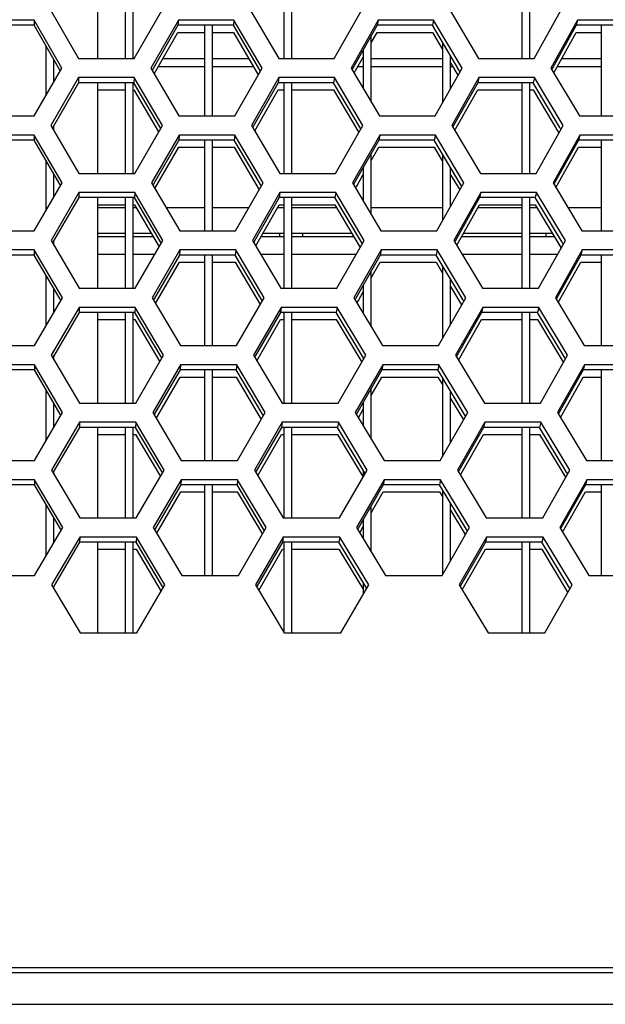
# Model space of a CAD drawing. Header units: millimetres. Extents: x 0 to 420, y 0 to 297.
# Tile 60 of 256: x 124.19 to 127.15, y 84.59 to 89.55. Entities that reach past the tile are written whole.
import ezdxf

# ---------------------------------------------------------------- set-up
doc = ezdxf.new("R2010")
doc.units = ezdxf.units.MM
doc.header["$LTSCALE"] = 23.1
doc.layers.get('0').update_dxf_attribs({"linetype": 'CONTINUOUS'})
doc.layers.add('AXES', color=7, linetype='CONTINUOUS')
doc.layers.add('FASEN', color=7, linetype='CONTINUOUS')

msp = doc.modelspace()

# ---------------------------------------------------------------- linework, layer by layer
at = {"color": 7, "linetype": 'Continuous'}
for p, q in [((124.7252, 89.8157), (124.7252, 89.3586)), ((124.7652, 89.3586), (124.7652, 89.8157)), ((125.5252, 89.8157), (125.5252, 89.3586)), ((125.5652, 89.3586), (125.5652, 89.8157)), ((126.7252, 89.8157), (126.7252, 89.3586)), ((126.7652, 89.3586), (126.7652, 89.8157)), ((124.2649, 89.5259), (123.9856, 89.5259)), ((124.2652, 89.5518), (124.2649, 89.5259)), ((124.3939, 89.3035), (124.2649, 89.5259)), ((124.9908, 89.5259), (124.8641, 89.3047)), ((124.993, 89.5518), (124.9908, 89.5259)), ((125.2699, 89.5259), (124.9908, 89.5259)), ((125.1252, 89.5259), (125.1252, 89.0688)), ((125.1652, 89.0688), (125.1652, 89.5259)), ((125.2728, 89.5518), (125.2699, 89.5259)), ((125.4012, 89.3022), (125.2699, 89.5259)), ((125.9953, 89.5259), (125.871, 89.3059)), ((126.0001, 89.5518), (125.9953, 89.5259)), ((126.2741, 89.5259), (125.9953, 89.5259)), ((126.2796, 89.5518), (126.2741, 89.5259)), ((126.4076, 89.301), (126.2741, 89.5259)), ((126.9985, 89.5259), (126.8766, 89.3071)), ((127.0059, 89.5518), (126.9985, 89.5259)), ((127.2769, 89.5259), (126.9985, 89.5259)), ((127.1252, 89.5259), (127.1252, 89.0688)), ((124.8712, 89.2814), (124.9908, 89.4901)), ((124.9908, 89.4901), (125.1252, 89.4901)), ((125.1652, 89.4901), (125.2699, 89.4901)), ((125.2699, 89.4901), (125.3954, 89.2762)), ((125.9652, 89.4368), (125.9953, 89.4901)), ((125.9652, 89.4368), (125.9953, 89.4901)), ((125.9652, 89.1382), (125.9652, 89.4726)), ((125.9953, 89.4901), (126.2741, 89.4901)), ((126.2741, 89.4901), (126.3252, 89.4039)), ((126.8919, 89.2986), (126.9985, 89.4901)), ((126.9985, 89.4901), (127.1252, 89.4901)), ((124.3252, 89.4217), (124.3252, 89.1715)), ((126.3252, 89.4397), (126.3252, 89.1365)), ((125.9252, 89.4018), (125.9252, 89.2057)), ((126.3652, 89.2074), (126.3652, 89.3723)), ((124.3652, 89.2405), (124.3652, 89.3528)), ((125.1252, 89.357), (124.9146, 89.357)), ((125.3479, 89.357), (125.1652, 89.357)), ((125.8863, 89.2972), (125.9252, 89.366)), ((125.9252, 89.357), (125.9202, 89.357)), ((126.3252, 89.357), (125.9652, 89.357)), ((126.3652, 89.3364), (126.4017, 89.2751)), ((127.1252, 89.357), (126.9245, 89.357)), ((124.3978, 89.2967), (124.3939, 89.3034)), ((124.8641, 89.3047), (124.8608, 89.2991)), ((125.1252, 89.3169), (124.8916, 89.3169)), ((125.3715, 89.3169), (125.1652, 89.3169)), ((125.4058, 89.2943), (125.4012, 89.3022)), ((125.871, 89.3059), (125.8685, 89.3015)), ((125.8788, 89.2839), (125.8863, 89.2972)), ((125.9252, 89.3169), (125.8975, 89.3169)), ((126.3252, 89.3169), (125.9652, 89.3169)), ((126.3769, 89.3169), (126.3652, 89.3169)), ((126.4129, 89.292), (126.4076, 89.301)), ((126.8766, 89.3071), (126.8748, 89.3038)), ((126.8852, 89.2865), (126.8919, 89.2986)), ((127.1252, 89.3169), (126.9021, 89.3169)), ((124.489, 89.2361), (124.3608, 89.0143)), ((124.4899, 89.262), (124.489, 89.2361)), ((124.7688, 89.2361), (124.489, 89.2361)), ((124.7252, 89.2361), (124.7252, 88.779)), ((124.7652, 88.779), (124.7652, 89.2361)), ((124.7704, 89.262), (124.7688, 89.2361)), ((124.8992, 89.013), (124.7688, 89.2361)), ((125.496, 89.2361), (125.3702, 89.0155)), ((125.4995, 89.262), (125.496, 89.2361)), ((125.7755, 89.2361), (125.496, 89.2361)), ((125.5252, 89.2361), (125.5252, 88.779)), ((125.5652, 88.779), (125.5652, 89.2361)), ((125.7797, 89.262), (125.7755, 89.2361)), ((125.9082, 89.0118), (125.7755, 89.2361)), ((126.502, 89.2361), (126.3786, 89.0167)), ((126.508, 89.262), (126.502, 89.2361)), ((126.7812, 89.2361), (126.502, 89.2361)), ((126.7252, 89.2361), (126.7252, 88.779)), ((126.7652, 88.779), (126.7652, 89.2361)), ((126.7879, 89.262), (126.7812, 89.2361)), ((126.916, 89.0106), (126.7812, 89.2361)), ((124.5871, 89.2003), (124.7252, 89.2003)), ((124.7688, 89.2003), (124.8931, 88.9877)), ((125.3777, 88.9929), (125.496, 89.2003)), ((125.496, 89.2003), (125.5252, 89.2003)), ((125.5652, 89.2003), (125.7755, 89.2003)), ((125.7755, 89.2003), (125.9028, 88.9851)), ((126.3939, 89.0081), (126.502, 89.2003)), ((126.502, 89.2003), (126.7252, 89.2003)), ((126.7652, 89.2003), (126.7812, 89.2003)), ((126.7812, 89.2003), (126.9097, 88.9852)), ((124.2658, 88.9722), (124.2654, 88.9463)), ((124.3608, 89.0143), (124.3573, 89.0081)), ((124.3652, 88.9944), (124.3652, 89.0205)), ((124.9035, 89.0058), (124.8992, 89.013)), ((124.9965, 88.9722), (124.9943, 88.9463)), ((125.2775, 88.9722), (125.2746, 88.9463)), ((125.3702, 89.0155), (125.3673, 89.0105)), ((125.9132, 89.0034), (125.9082, 89.0118)), ((126.0077, 88.9722), (126.003, 88.9463)), ((126.2884, 88.9722), (126.283, 88.9463)), ((126.3786, 89.0167), (126.3764, 89.0129)), ((126.3868, 88.9955), (126.3939, 89.0081)), ((126.9097, 88.9852), (126.9113, 88.9825)), ((126.9217, 89.001), (126.916, 89.0106)), ((127.0176, 88.9722), (127.0103, 88.9463)), ((124.2654, 88.9463), (123.9851, 88.9463)), ((124.395, 88.7239), (124.2654, 88.9463)), ((124.9943, 88.9463), (124.8671, 88.7251)), ((125.2746, 88.9463), (124.9943, 88.9463)), ((125.1252, 88.9463), (125.1252, 88.4893)), ((125.1652, 88.4893), (125.1652, 88.9463)), ((125.4064, 88.7226), (125.2746, 88.9463)), ((126.003, 88.9463), (125.8781, 88.7263)), ((126.283, 88.9463), (126.003, 88.9463)), ((126.417, 88.7214), (126.283, 88.9463)), ((127.0103, 88.9463), (126.8879, 88.7275)), ((127.2898, 88.9463), (127.0103, 88.9463)), ((127.1252, 88.9463), (127.1252, 88.4893)), ((124.8743, 88.7018), (124.9943, 88.9105)), ((124.9943, 88.9105), (125.1252, 88.9105)), ((125.1652, 88.9105), (125.2746, 88.9105)), ((125.2746, 88.9105), (125.4006, 88.6966)), ((125.9652, 88.8439), (126.003, 88.9105)), ((125.9652, 88.8439), (126.003, 88.9105)), ((125.9652, 88.5713), (125.9652, 88.8798)), ((126.003, 88.9105), (126.283, 88.9105)), ((126.283, 88.9105), (126.3252, 88.8394)), ((126.3252, 88.8753), (126.3252, 88.5412)), ((126.9032, 88.719), (127.0103, 88.9105)), ((127.0103, 88.9105), (127.1252, 88.9105)), ((124.3252, 88.8436), (124.3252, 88.5905)), ((124.3652, 88.6592), (124.3652, 88.7749)), ((125.8935, 88.7176), (125.9252, 88.7734)), ((125.9252, 88.8093), (125.9252, 88.6384)), ((126.3652, 88.6117), (126.3652, 88.8081)), ((124.3989, 88.7172), (124.395, 88.7239)), ((124.8671, 88.7251), (124.8638, 88.7195)), ((125.8781, 88.7263), (125.8756, 88.7219)), ((126.3652, 88.7723), (126.4111, 88.6955)), ((126.8879, 88.7275), (126.886, 88.7243)), ((124.4914, 88.6824), (124.4905, 88.6566)), ((124.773, 88.6824), (124.7714, 88.6566)), ((125.411, 88.7148), (125.4064, 88.7226)), ((125.5051, 88.6824), (125.5016, 88.6566)), ((125.7865, 88.6824), (125.7823, 88.6566)), ((125.886, 88.7044), (125.8935, 88.7176)), ((126.4223, 88.7124), (126.417, 88.7214)), ((126.5178, 88.6824), (126.5117, 88.6566)), ((126.7988, 88.6824), (126.792, 88.6566)), ((126.8964, 88.707), (126.9032, 88.719)), ((124.4905, 88.6566), (124.3618, 88.4347)), ((124.7714, 88.6566), (124.4905, 88.6566)), ((124.7252, 88.6566), (124.7252, 88.1995)), ((124.7652, 88.1995), (124.7652, 88.6566)), ((124.9024, 88.4334), (124.7714, 88.6566)), ((125.5016, 88.6566), (125.3752, 88.4359)), ((125.7823, 88.6566), (125.5016, 88.6566)), ((125.5252, 88.6566), (125.5252, 88.1995)), ((125.5652, 88.1995), (125.5652, 88.6566)), ((125.9155, 88.4322), (125.7823, 88.6566)), ((126.5117, 88.6566), (126.3878, 88.4371)), ((126.792, 88.6566), (126.5117, 88.6566)), ((126.7252, 88.6566), (126.7252, 88.1995)), ((126.7652, 88.1995), (126.7652, 88.6566)), ((126.9274, 88.431), (126.792, 88.6566)), ((124.5871, 88.6207), (124.7252, 88.6207)), ((124.5871, 88.607), (124.7252, 88.607)), ((124.7652, 88.6207), (124.7714, 88.6207)), ((124.7652, 88.607), (124.7794, 88.607)), ((124.7714, 88.6207), (124.8962, 88.4081)), ((124.9301, 88.607), (125.1252, 88.607)), ((125.1652, 88.607), (125.3492, 88.607)), ((125.3828, 88.4133), (125.5016, 88.6207)), ((125.4938, 88.607), (125.5252, 88.607)), ((125.5016, 88.6207), (125.5252, 88.6207)), ((125.5652, 88.6207), (125.7823, 88.6207)), ((125.5652, 88.607), (125.7904, 88.607)), ((125.7823, 88.6207), (125.91, 88.4056)), ((125.9652, 88.607), (126.3252, 88.607)), ((126.4031, 88.4284), (126.5117, 88.6207)), ((126.504, 88.607), (126.7252, 88.607)), ((126.5117, 88.6207), (126.7252, 88.6207)), ((126.7652, 88.6207), (126.792, 88.6207)), ((126.7652, 88.607), (126.8002, 88.607)), ((126.792, 88.6207), (126.9211, 88.4056)), ((126.9565, 88.607), (127.1252, 88.607)), ((124.3618, 88.4347), (124.3582, 88.4286)), ((124.3652, 88.4166), (124.3652, 88.441)), ((124.5871, 88.4596), (124.7252, 88.4596)), ((124.7652, 88.4596), (124.8659, 88.4596)), ((124.9066, 88.4262), (124.9024, 88.4334)), ((125.3752, 88.4359), (125.3724, 88.4309)), ((125.4094, 88.4596), (125.5252, 88.4596)), ((125.5652, 88.4596), (125.8779, 88.4596)), ((125.9205, 88.4238), (125.9155, 88.4322)), ((126.3878, 88.4371), (126.3856, 88.4333)), ((126.396, 88.4159), (126.4032, 88.4284)), ((126.4208, 88.4596), (126.7252, 88.4596)), ((126.7652, 88.4596), (126.8886, 88.4596)), ((126.9331, 88.4215), (126.9274, 88.431)), ((124.2664, 88.3927), (124.266, 88.3668)), ((125.0001, 88.3927), (124.9979, 88.3668)), ((125.2822, 88.3927), (125.2793, 88.3668)), ((126.0154, 88.3927), (126.0106, 88.3668)), ((126.2972, 88.3927), (126.2918, 88.3668)), ((126.9211, 88.4056), (126.9227, 88.403)), ((127.0294, 88.3927), (127.0221, 88.3668)), ((124.266, 88.3668), (123.9845, 88.3668)), ((124.3961, 88.1443), (124.266, 88.3668)), ((124.5871, 88.3718), (124.7252, 88.3718)), ((124.7652, 88.3718), (124.8751, 88.3718)), ((124.9979, 88.3668), (124.8701, 88.1455)), ((124.8773, 88.1222), (124.9979, 88.3309)), ((125.2793, 88.3668), (124.9979, 88.3668)), ((124.9979, 88.3309), (125.1252, 88.3309)), ((125.1252, 88.3668), (125.1252, 87.9097)), ((125.1652, 87.9097), (125.1652, 88.3668)), ((125.1652, 88.3309), (125.2793, 88.3309)), ((125.4117, 88.143), (125.2793, 88.3668)), ((125.2793, 88.3309), (125.4058, 88.1171)), ((125.4074, 88.3718), (125.5252, 88.3718)), ((125.5652, 88.3718), (125.8907, 88.3718)), ((126.0106, 88.3668), (125.8852, 88.1467)), ((125.9652, 88.2512), (126.0106, 88.3309)), ((126.2918, 88.3668), (126.0106, 88.3668)), ((126.0106, 88.3309), (126.2918, 88.3309)), ((126.4263, 88.1418), (126.2918, 88.3668)), ((126.2918, 88.3309), (126.3252, 88.2749)), ((126.4225, 88.3718), (126.7252, 88.3718)), ((126.7652, 88.3718), (126.9051, 88.3718)), ((127.0221, 88.3668), (126.8991, 88.1479)), ((126.9144, 88.1393), (127.0221, 88.3309)), ((127.3027, 88.3668), (127.0221, 88.3668)), ((127.0221, 88.3309), (127.1252, 88.3309)), ((127.1252, 88.3668), (127.1252, 87.9097)), ((125.9652, 88.0042), (125.9652, 88.287)), ((126.3252, 88.3107), (126.3252, 87.9459)), ((124.3252, 88.2654), (124.3252, 88.0096)), ((126.3652, 88.0161), (126.3652, 88.2438)), ((124.3652, 88.078), (124.3652, 88.197)), ((125.9007, 88.1379), (125.9252, 88.181)), ((125.9252, 88.2168), (125.9252, 88.0711)), ((126.3652, 88.208), (126.4204, 88.1158)), ((124.4, 88.1376), (124.3961, 88.1443)), ((124.8701, 88.1455), (124.8669, 88.14)), ((125.4163, 88.1353), (125.4117, 88.143)), ((125.8852, 88.1467), (125.8827, 88.1423)), ((125.8932, 88.1248), (125.9007, 88.1379)), ((126.4316, 88.1329), (126.4263, 88.1418)), ((126.8991, 88.1479), (126.8973, 88.1447)), ((126.9077, 88.1274), (126.9145, 88.1393)), ((124.4929, 88.1029), (124.492, 88.077)), ((124.7757, 88.1029), (124.774, 88.077)), ((125.5107, 88.1029), (125.5072, 88.077)), ((125.7933, 88.1029), (125.7891, 88.077)), ((126.5275, 88.1029), (126.5214, 88.077)), ((126.8097, 88.1029), (126.8029, 88.077)), ((124.492, 88.077), (124.3627, 87.8551)), ((124.774, 88.077), (124.492, 88.077)), ((124.5871, 88.0412), (124.7252, 88.0412)), ((124.7252, 88.077), (124.7252, 87.6199)), ((124.7652, 87.6199), (124.7652, 88.077)), ((124.7652, 88.0412), (124.774, 88.0412)), ((124.9056, 87.8538), (124.774, 88.077)), ((124.774, 88.0412), (124.8993, 87.8286)), ((125.5072, 88.077), (125.3803, 87.8563)), ((125.3879, 87.8337), (125.5072, 88.0412)), ((125.7891, 88.077), (125.5072, 88.077)), ((125.5072, 88.0412), (125.5252, 88.0412)), ((125.5252, 88.077), (125.5252, 87.6199)), ((125.5652, 87.6199), (125.5652, 88.077)), ((125.5652, 88.0412), (125.7891, 88.0412)), ((125.9228, 87.8526), (125.7891, 88.077)), ((125.7891, 88.0412), (125.9173, 87.826)), ((126.5214, 88.077), (126.397, 87.8575)), ((126.4124, 87.8488), (126.5214, 88.0412)), ((126.8029, 88.077), (126.5214, 88.077)), ((126.5214, 88.0412), (126.7252, 88.0412)), ((126.7252, 88.077), (126.7252, 87.6199)), ((126.7652, 87.6199), (126.7652, 88.077)), ((126.7652, 88.0412), (126.8029, 88.0412)), ((126.9388, 87.8514), (126.8029, 88.077)), ((126.8029, 88.0412), (126.9325, 87.826)), ((124.3627, 87.8551), (124.3591, 87.849)), ((124.3652, 87.8387), (124.3652, 87.8614)), ((124.9098, 87.8467), (124.9056, 87.8538)), ((125.3803, 87.8563), (125.3774, 87.8514)), ((125.9278, 87.8443), (125.9228, 87.8526)), ((125.9252, 87.8485), (125.9252, 87.8399)), ((126.397, 87.8575), (126.3948, 87.8537)), ((126.4053, 87.8363), (126.4124, 87.8488)), ((126.9445, 87.842), (126.9388, 87.8514)), ((124.2666, 87.7872), (123.9839, 87.7872)), ((124.2669, 87.8131), (124.2666, 87.7872)), ((124.3973, 87.5647), (124.2666, 87.7872)), ((125.0014, 87.7872), (124.8731, 87.5659)), ((125.0036, 87.8131), (125.0014, 87.7872)), ((125.284, 87.7872), (125.0014, 87.7872)), ((125.1252, 87.7872), (125.1252, 87.3301)), ((125.1652, 87.3301), (125.1652, 87.7872)), ((125.2869, 87.8131), (125.284, 87.7872)), ((125.4169, 87.5634), (125.284, 87.7872)), ((126.0183, 87.7872), (125.8923, 87.5671)), ((126.0231, 87.8131), (126.0183, 87.7872)), ((126.3006, 87.7872), (126.0183, 87.7872)), ((126.3061, 87.8131), (126.3006, 87.7872)), ((126.4357, 87.5622), (126.3006, 87.7872)), ((127.0339, 87.7872), (126.9104, 87.5683)), ((126.9325, 87.826), (126.934, 87.8235)), ((127.0412, 87.8131), (127.0339, 87.7872)), ((127.3156, 87.7872), (127.0339, 87.7872)), ((127.1252, 87.7872), (127.1252, 87.3301)), ((124.8804, 87.5427), (125.0014, 87.7514)), ((125.0014, 87.7514), (125.1252, 87.7514)), ((125.1652, 87.7514), (125.284, 87.7514)), ((125.284, 87.7514), (125.411, 87.5375)), ((125.9652, 87.6586), (126.0183, 87.7514)), ((126.0183, 87.7514), (126.3006, 87.7514)), ((126.3006, 87.7514), (126.3253, 87.7103)), ((126.3252, 87.7461), (126.3252, 87.3508)), ((126.9257, 87.5597), (127.0339, 87.7514)), ((127.0339, 87.7514), (127.1252, 87.7514)), ((124.3252, 87.6872), (124.3252, 87.4286)), ((125.9652, 87.4371), (125.9652, 87.6944)), ((126.3652, 87.4207), (126.3652, 87.6794)), ((126.3652, 87.6436), (126.4298, 87.5362)), ((124.3652, 87.4968), (124.3652, 87.6191)), ((125.9003, 87.5452), (125.9252, 87.5887)), ((125.9252, 87.6245), (125.9252, 87.5037)), ((124.4011, 87.5581), (124.3973, 87.5647)), ((124.8731, 87.5659), (124.8699, 87.5604)), ((125.4215, 87.5557), (125.4169, 87.5634)), ((125.8923, 87.5671), (125.8898, 87.5627)), ((126.441, 87.5534), (126.4357, 87.5622)), ((126.9104, 87.5683), (126.9085, 87.5651)), ((126.919, 87.5478), (126.9257, 87.5597)), ((124.4934, 87.4974), (124.3636, 87.2755)), ((124.4944, 87.5233), (124.4934, 87.4974)), ((124.7767, 87.4974), (124.4934, 87.4974)), ((124.7252, 87.4974), (124.7252, 87.0404)), ((124.7652, 87.0404), (124.7652, 87.4974)), ((124.7783, 87.5233), (124.7767, 87.4974)), ((124.9088, 87.2742), (124.7767, 87.4974)), ((125.5128, 87.4974), (125.3854, 87.2767)), ((125.5163, 87.5233), (125.5128, 87.4974)), ((125.7958, 87.4974), (125.5128, 87.4974)), ((125.5252, 87.4974), (125.5252, 87.0404)), ((125.5652, 87.0404), (125.5652, 87.4974)), ((125.8, 87.5233), (125.7958, 87.4974)), ((125.9301, 87.273), (125.7958, 87.4974)), ((126.5312, 87.4974), (126.4062, 87.2779)), ((126.5372, 87.5233), (126.5312, 87.4974)), ((126.8138, 87.4974), (126.5312, 87.4974)), ((126.7252, 87.4974), (126.7252, 87.0404)), ((126.7652, 87.0404), (126.7652, 87.4974)), ((126.8205, 87.5233), (126.8138, 87.4974)), ((126.9503, 87.2718), (126.8138, 87.4974)), ((124.5871, 87.4616), (124.7252, 87.4616)), ((124.7652, 87.4616), (124.7767, 87.4616)), ((124.7767, 87.4616), (124.9025, 87.2491)), ((125.393, 87.2542), (125.5128, 87.4616)), ((125.5128, 87.4616), (125.5252, 87.4616)), ((125.5652, 87.4616), (125.7958, 87.4616)), ((125.7958, 87.4616), (125.9245, 87.2465)), ((126.4216, 87.2692), (126.5312, 87.4616)), ((126.5312, 87.4616), (126.7252, 87.4616)), ((126.7652, 87.4616), (126.8138, 87.4616)), ((126.8138, 87.4616), (126.9439, 87.2464)), ((124.2675, 87.2335), (124.2671, 87.2077)), ((124.3636, 87.2755), (124.3601, 87.2694)), ((124.3652, 87.2607), (124.3652, 87.2782)), ((124.913, 87.2671), (124.9087, 87.2742)), ((125.0072, 87.2335), (125.005, 87.2077)), ((125.2916, 87.2335), (125.2887, 87.2077)), ((125.3854, 87.2767), (125.3825, 87.2718)), ((125.9252, 87.2818), (125.9252, 87.2477)), ((125.9351, 87.2648), (125.9301, 87.273)), ((126.0308, 87.2335), (126.026, 87.2077)), ((126.3149, 87.2335), (126.3094, 87.2077)), ((126.4062, 87.2779), (126.404, 87.2741)), ((126.4145, 87.2567), (126.4216, 87.2692)), ((126.9439, 87.2464), (126.9454, 87.2439)), ((126.9559, 87.2624), (126.9502, 87.2718)), ((127.053, 87.2335), (127.0457, 87.2077)), ((124.2671, 87.2077), (123.9833, 87.2077)), ((124.3984, 86.9851), (124.2671, 87.2077)), ((125.005, 87.2077), (124.8761, 86.9863)), ((125.2887, 87.2077), (125.005, 87.2077)), ((125.1252, 87.2077), (125.1252, 86.7506)), ((125.1652, 86.7506), (125.1652, 87.2077)), ((125.4222, 86.9838), (125.2887, 87.2077)), ((126.026, 87.2077), (125.8995, 86.9875)), ((126.3094, 87.2077), (126.026, 87.2077)), ((126.4451, 86.9826), (126.3094, 87.2077)), ((127.0457, 87.2077), (126.9216, 86.9888)), ((127.3286, 87.2077), (127.0457, 87.2077)), ((127.1252, 87.2077), (127.1252, 86.7506)), ((124.8834, 86.9631), (125.005, 87.1718)), ((125.005, 87.1718), (125.1252, 87.1718)), ((125.1652, 87.1718), (125.2887, 87.1718)), ((125.2887, 87.1718), (125.4162, 86.958)), ((125.9652, 87.066), (126.026, 87.1718)), ((126.026, 87.1718), (126.3094, 87.1718)), ((126.3094, 87.1718), (126.3253, 87.1455)), ((126.3252, 87.1813), (126.3252, 86.7558)), ((126.937, 86.98), (127.0457, 87.1718)), ((127.0457, 87.1718), (127.1252, 87.1718)), ((124.3252, 87.109), (124.3252, 86.8477)), ((125.9652, 86.8698), (125.9652, 87.1019)), ((126.3652, 86.8255), (126.3652, 87.1149)), ((124.3652, 86.9156), (124.3652, 87.0412)), ((126.3652, 87.0791), (126.4391, 86.9566)), ((124.4023, 86.9785), (124.3984, 86.9851)), ((124.8761, 86.9863), (124.8729, 86.9808)), ((125.8995, 86.9875), (125.897, 86.9832)), ((125.9075, 86.9656), (125.9252, 86.9965)), ((125.9252, 87.0323), (125.9252, 86.9362)), ((126.9216, 86.9888), (126.9198, 86.9855)), ((124.4959, 86.9438), (124.4949, 86.9179)), ((124.7809, 86.9438), (124.7793, 86.9179)), ((125.4267, 86.9762), (125.4222, 86.9838)), ((125.5219, 86.9438), (125.5184, 86.9179)), ((125.8068, 86.9438), (125.8026, 86.9179)), ((126.4503, 86.9738), (126.4451, 86.9826)), ((126.5469, 86.9438), (126.5409, 86.9179)), ((126.8314, 86.9438), (126.8247, 86.9179)), ((126.9303, 86.9682), (126.937, 86.98)), ((124.4949, 86.9179), (124.3646, 86.6959)), ((124.7793, 86.9179), (124.4949, 86.9179)), ((124.7252, 86.9179), (124.7252, 86.4608)), ((124.7652, 86.4608), (124.7652, 86.9179)), ((124.9119, 86.6947), (124.7793, 86.9179)), ((125.5184, 86.9179), (125.3904, 86.6971)), ((125.8026, 86.9179), (125.5184, 86.9179)), ((125.5252, 86.9179), (125.5252, 86.4608)), ((125.5652, 86.4608), (125.5652, 86.9179)), ((125.9374, 86.6934), (125.8026, 86.9179)), ((126.5409, 86.9179), (126.4153, 86.6984)), ((126.8247, 86.9179), (126.5409, 86.9179)), ((126.7252, 86.9179), (126.7252, 86.4608)), ((126.7652, 86.4608), (126.7652, 86.9179)), ((126.9617, 86.6922), (126.8247, 86.9179)), ((124.5871, 86.8821), (124.7252, 86.8821)), ((124.7652, 86.8821), (124.7793, 86.8821)), ((124.7793, 86.8821), (124.9056, 86.6695)), ((125.3981, 86.6746), (125.5184, 86.8821)), ((125.5184, 86.8821), (125.5252, 86.8821)), ((125.5652, 86.8821), (125.8026, 86.8821)), ((125.8026, 86.8821), (125.9253, 86.6778)), ((126.4308, 86.6895), (126.5409, 86.8821)), ((126.5409, 86.8821), (126.7252, 86.8821)), ((126.7652, 86.8821), (126.8247, 86.8821)), ((126.8247, 86.8821), (126.9553, 86.6667)), ((124.3646, 86.6959), (124.361, 86.6899)), ((124.3652, 86.6828), (124.3652, 86.697)), ((124.9162, 86.6876), (124.9119, 86.6946)), ((125.3904, 86.6971), (125.3876, 86.6922)), ((125.9252, 86.7137), (125.9252, 86.6556)), ((125.9423, 86.6852), (125.9374, 86.6934)), ((126.4153, 86.6984), (126.4132, 86.6946)), ((126.4237, 86.6771), (126.4308, 86.6895)), ((126.9673, 86.6829), (126.9617, 86.6921)), ((126.9553, 86.6667), (126.9568, 86.6644)), ((161.5515, 84.7446), (86.699, 84.7446)), ((85.0752, 84.5866), (163.1752, 84.5866))]:
    msp.add_line(p, q, dxfattribs=at)
at = {"color": 3, "linetype": 'Continuous'}
for p, q in [((124.3491, 89.6001), (124.4897, 89.3586)), ((124.77, 89.3586), (124.9088, 89.6001)), ((125.3563, 89.6001), (125.4985, 89.3586)), ((125.7786, 89.3586), (125.9156, 89.6001)), ((126.3627, 89.6001), (126.5064, 89.3586)), ((126.7861, 89.3586), (126.9212, 89.6001)), ((124.2652, 89.5518), (123.9853, 89.5518)), ((124.4057, 89.3103), (124.2652, 89.5518)), ((124.993, 89.5518), (124.8543, 89.3103)), ((125.2728, 89.5518), (124.993, 89.5518)), ((125.4149, 89.3103), (125.2728, 89.5518)), ((126.0001, 89.5518), (125.8632, 89.3103)), ((126.2796, 89.5518), (126.0001, 89.5518)), ((126.4233, 89.3103), (126.2796, 89.5518)), ((127.0059, 89.5518), (126.8709, 89.3103)), ((127.2849, 89.5518), (127.0059, 89.5518)), ((124.4897, 89.3586), (124.77, 89.3586)), ((125.4985, 89.3586), (125.7786, 89.3586)), ((126.5064, 89.3586), (126.7861, 89.3586)), ((124.2657, 89.0688), (124.4057, 89.3103)), ((124.8543, 89.3103), (124.9959, 89.0688)), ((125.2767, 89.0688), (125.4149, 89.3103)), ((125.8632, 89.3103), (126.0065, 89.0688)), ((126.287, 89.0688), (126.4233, 89.3103)), ((126.8709, 89.3103), (127.0157, 89.0688)), ((124.4899, 89.262), (124.35, 89.0205)), ((124.7704, 89.262), (124.4899, 89.262)), ((124.912, 89.0205), (124.7704, 89.262)), ((125.4995, 89.262), (125.3614, 89.0205)), ((125.7797, 89.262), (125.4995, 89.262)), ((125.9229, 89.0205), (125.7797, 89.262)), ((126.508, 89.262), (126.3719, 89.0205)), ((126.7879, 89.262), (126.508, 89.262)), ((126.9326, 89.0205), (126.7879, 89.262)), ((123.9848, 89.0688), (124.2657, 89.0688)), ((124.9959, 89.0688), (125.2767, 89.0688)), ((126.0065, 89.0688), (126.287, 89.0688)), ((127.0157, 89.0688), (127.2957, 89.0688)), ((124.2658, 88.9722), (123.9847, 88.9722)), ((124.4068, 88.7307), (124.2658, 88.9722)), ((124.35, 89.0205), (124.4911, 88.779)), ((124.7726, 88.779), (124.912, 89.0205)), ((124.9965, 88.9722), (124.8573, 88.7307)), ((125.2775, 88.9722), (124.9965, 88.9722)), ((125.4202, 88.7307), (125.2775, 88.9722)), ((125.3614, 89.0205), (125.5041, 88.779)), ((125.7854, 88.779), (125.9229, 89.0205)), ((126.0077, 88.9722), (125.8703, 88.7307)), ((126.2884, 88.9722), (126.0077, 88.9722)), ((126.4326, 88.7307), (126.2884, 88.9722)), ((126.3719, 89.0205), (126.5161, 88.779)), ((126.797, 88.779), (126.9326, 89.0205)), ((127.0176, 88.9722), (126.8822, 88.7307)), ((127.2978, 88.9722), (127.0176, 88.9722)), ((124.4911, 88.779), (124.7726, 88.779)), ((125.5041, 88.779), (125.7854, 88.779)), ((126.5161, 88.779), (126.797, 88.779)), ((124.2663, 88.4893), (124.4068, 88.7307)), ((124.8573, 88.7307), (124.9995, 88.4893)), ((125.2814, 88.4893), (125.4202, 88.7307)), ((125.8703, 88.7307), (126.0141, 88.4893)), ((126.2958, 88.4893), (126.4326, 88.7307)), ((126.8822, 88.7307), (127.0275, 88.4893)), ((124.4914, 88.6824), (124.3509, 88.441)), ((124.773, 88.6824), (124.4914, 88.6824)), ((124.9152, 88.441), (124.773, 88.6824)), ((125.5051, 88.6824), (125.3664, 88.441)), ((125.7865, 88.6824), (125.5051, 88.6824)), ((125.9302, 88.441), (125.7865, 88.6824)), ((126.5178, 88.6824), (126.381, 88.441)), ((126.7988, 88.6824), (126.5178, 88.6824)), ((126.944, 88.441), (126.7988, 88.6824)), ((123.9842, 88.4893), (124.2663, 88.4893)), ((124.5871, 88.4771), (124.7252, 88.4771)), ((124.7652, 88.4771), (124.8556, 88.4771)), ((124.9995, 88.4893), (125.2814, 88.4893)), ((125.4194, 88.4771), (125.5252, 88.4771)), ((125.5652, 88.4771), (125.8675, 88.4771)), ((126.0141, 88.4893), (126.2958, 88.4893)), ((126.4307, 88.4771), (126.7252, 88.4771)), ((126.7652, 88.4771), (126.8781, 88.4771)), ((127.0275, 88.4893), (127.3086, 88.4893)), ((124.3509, 88.441), (124.4926, 88.1995)), ((124.7752, 88.1995), (124.9152, 88.441)), ((125.3664, 88.441), (125.5097, 88.1995)), ((125.7921, 88.1995), (125.9302, 88.441)), ((126.381, 88.441), (126.5259, 88.1995)), ((126.8079, 88.1995), (126.944, 88.441)), ((124.2664, 88.3927), (123.9841, 88.3927)), ((124.4079, 88.1512), (124.2664, 88.3927)), ((125.0001, 88.3927), (124.8602, 88.1512)), ((125.2822, 88.3927), (125.0001, 88.3927)), ((125.4254, 88.1512), (125.2822, 88.3927)), ((126.0154, 88.3927), (125.8774, 88.1512)), ((126.2972, 88.3927), (126.0154, 88.3927)), ((126.442, 88.1512), (126.2972, 88.3927)), ((127.0294, 88.3927), (126.8934, 88.1512)), ((127.3108, 88.3927), (127.0294, 88.3927)), ((124.4926, 88.1995), (124.7752, 88.1995)), ((125.5097, 88.1995), (125.7921, 88.1995)), ((126.5259, 88.1995), (126.8079, 88.1995)), ((124.2668, 87.9097), (124.4079, 88.1512)), ((124.8602, 88.1512), (125.003, 87.9097)), ((125.2861, 87.9097), (125.4254, 88.1512)), ((125.8774, 88.1512), (126.0218, 87.9097)), ((126.3046, 87.9097), (126.442, 88.1512)), ((126.8934, 88.1512), (127.0392, 87.9097)), ((124.4929, 88.1029), (124.3519, 87.8614)), ((124.7757, 88.1029), (124.4929, 88.1029)), ((124.9184, 87.8614), (124.7757, 88.1029)), ((125.5107, 88.1029), (125.3715, 87.8614)), ((125.7933, 88.1029), (125.5107, 88.1029)), ((125.9376, 87.8614), (125.7933, 88.1029)), ((126.5275, 88.1029), (126.3902, 87.8614)), ((126.8097, 88.1029), (126.5275, 88.1029)), ((126.9555, 87.8614), (126.8097, 88.1029)), ((123.9836, 87.9097), (124.2668, 87.9097)), ((125.003, 87.9097), (125.2861, 87.9097)), ((126.0218, 87.9097), (126.3046, 87.9097)), ((127.0392, 87.9097), (127.3215, 87.9097)), ((124.3519, 87.8614), (124.4941, 87.6199)), ((124.7779, 87.6199), (124.9184, 87.8614)), ((125.3715, 87.8614), (125.5153, 87.6199)), ((125.7989, 87.6199), (125.9376, 87.8614)), ((126.3902, 87.8614), (126.5356, 87.6199)), ((126.8187, 87.6199), (126.9555, 87.8614)), ((124.2669, 87.8131), (123.9836, 87.8131)), ((124.4091, 87.5716), (124.2669, 87.8131)), ((125.0036, 87.8131), (124.8632, 87.5716)), ((125.2869, 87.8131), (125.0036, 87.8131)), ((125.4307, 87.5716), (125.2869, 87.8131)), ((126.0231, 87.8131), (125.8845, 87.5716)), ((126.3061, 87.8131), (126.0231, 87.8131)), ((126.4514, 87.5716), (126.3061, 87.8131)), ((127.0412, 87.8131), (126.9046, 87.5716)), ((127.3237, 87.8131), (127.0412, 87.8131)), ((124.4941, 87.6199), (124.7779, 87.6199)), ((125.5153, 87.6199), (125.7989, 87.6199)), ((126.5356, 87.6199), (126.8187, 87.6199)), ((124.2674, 87.3301), (124.4091, 87.5716)), ((124.8632, 87.5716), (125.0066, 87.3301)), ((125.2908, 87.3301), (125.4307, 87.5716)), ((125.8845, 87.5716), (126.0295, 87.3301)), ((126.3134, 87.3301), (126.4514, 87.5716)), ((126.9046, 87.5716), (127.051, 87.3301)), ((124.4944, 87.5233), (124.3528, 87.2818)), ((124.7783, 87.5233), (124.4944, 87.5233)), ((124.9216, 87.2818), (124.7783, 87.5233)), ((125.5163, 87.5233), (125.3765, 87.2818)), ((125.8, 87.5233), (125.5163, 87.5233)), ((125.9449, 87.2818), (125.8, 87.5233)), ((126.5372, 87.5233), (126.3993, 87.2818)), ((126.8205, 87.5233), (126.5372, 87.5233)), ((126.9669, 87.2818), (126.8205, 87.5233)), ((123.9831, 87.3301), (124.2674, 87.3301)), ((125.0066, 87.3301), (125.2908, 87.3301)), ((126.0295, 87.3301), (126.3134, 87.3301)), ((127.051, 87.3301), (127.3345, 87.3301)), ((124.2675, 87.2335), (123.983, 87.2335)), ((124.4102, 86.9921), (124.2675, 87.2335)), ((124.3528, 87.2818), (124.4956, 87.0404)), ((124.7805, 87.0404), (124.9216, 87.2818)), ((125.0072, 87.2335), (124.8662, 86.9921)), ((125.2916, 87.2335), (125.0072, 87.2335)), ((125.436, 86.9921), (125.2916, 87.2335)), ((125.3765, 87.2818), (125.521, 87.0404)), ((125.8056, 87.0404), (125.9449, 87.2818)), ((126.0308, 87.2335), (125.8916, 86.9921)), ((126.3149, 87.2335), (126.0308, 87.2335)), ((126.4608, 86.9921), (126.3149, 87.2335)), ((126.3993, 87.2818), (126.5453, 87.0404)), ((126.8296, 87.0404), (126.9669, 87.2818)), ((127.053, 87.2335), (126.9158, 86.9921)), ((127.3366, 87.2335), (127.053, 87.2335)), ((124.4956, 87.0404), (124.7805, 87.0404)), ((125.521, 87.0404), (125.8056, 87.0404)), ((126.5453, 87.0404), (126.8296, 87.0404)), ((124.268, 86.7506), (124.4102, 86.9921)), ((124.8662, 86.9921), (125.0101, 86.7506)), ((125.2955, 86.7506), (125.436, 86.9921)), ((125.8916, 86.9921), (126.0371, 86.7506)), ((126.3222, 86.7506), (126.4608, 86.9921)), ((126.9158, 86.9921), (127.0628, 86.7506)), ((124.4959, 86.9438), (124.3537, 86.7023)), ((124.7809, 86.9438), (124.4959, 86.9438)), ((124.9248, 86.7023), (124.7809, 86.9438)), ((125.5219, 86.9438), (125.3815, 86.7023)), ((125.8068, 86.9438), (125.5219, 86.9438)), ((125.9522, 86.7023), (125.8068, 86.9438)), ((126.5469, 86.9438), (126.4085, 86.7023)), ((126.8314, 86.9438), (126.5469, 86.9438)), ((126.9784, 86.7023), (126.8314, 86.9438)), ((123.9825, 86.7506), (124.268, 86.7506)), ((125.0101, 86.7506), (125.2955, 86.7506)), ((126.0371, 86.7506), (126.3222, 86.7506)), ((127.0628, 86.7506), (127.3474, 86.7506)), ((124.3537, 86.7023), (124.4971, 86.4608)), ((124.7831, 86.4608), (124.9248, 86.7023)), ((125.3815, 86.7023), (125.5266, 86.4608)), ((125.8124, 86.4608), (125.9522, 86.7023)), ((126.4085, 86.7023), (126.5551, 86.4608)), ((126.8405, 86.4608), (126.9784, 86.7023)), ((124.4971, 86.4608), (124.7831, 86.4608)), ((125.5266, 86.4608), (125.8124, 86.4608)), ((126.5551, 86.4608), (126.8405, 86.4608)), ((161.6438, 84.7704), (86.6067, 84.7704))]:
    msp.add_line(p, q, dxfattribs=at)
at = {"color": 7, "linetype": 'Continuous'}
for start, end in [(174.0368, 175.5298), (4.4702, 5.9632)]:
    msp.add_arc((126.1752, 88.407), 0.675, start, end, dxfattribs=at)
at = {"layer": 'AXES', "color": 7, "linetype": 'Continuous'}
msp.add_arc((126.1752, 88.407), 0.56, 172.8041, 174.6078, dxfattribs=at)
at = {"layer": 'FASEN', "color": 7, "linetype": 'Continuous'}
for p, q in [((124.5871, 89.3586), (124.5871, 89.8157)), ((124.5871, 88.779), (124.5871, 89.2361)), ((124.5871, 88.1995), (124.5871, 88.6566)), ((124.5871, 87.6199), (124.5871, 88.077)), ((124.5871, 87.0404), (124.5871, 87.4974)), ((124.5871, 86.4608), (124.5871, 86.9179))]:
    msp.add_line(p, q, dxfattribs=at)

doc.saveas('drawing.dxf')
